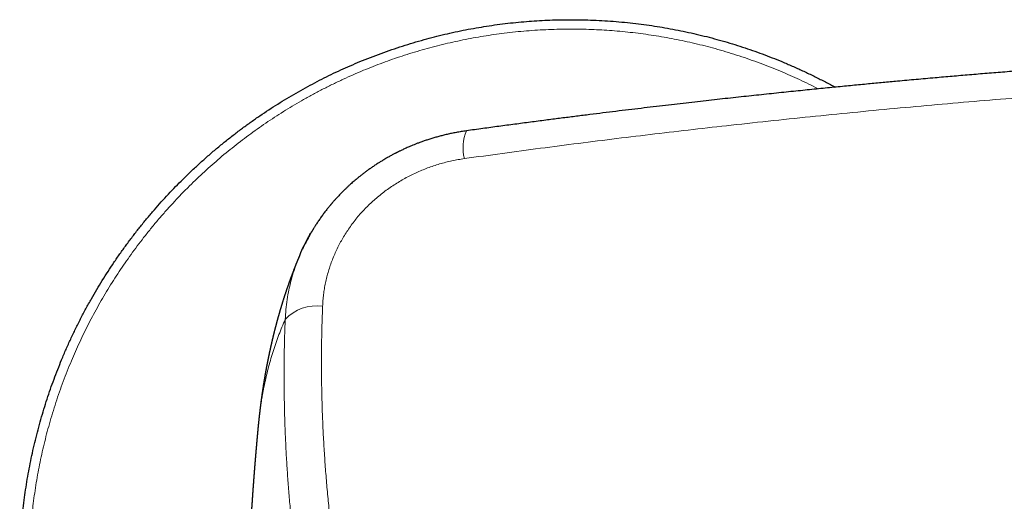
# Model space of a CAD drawing. Header units: millimetres. Extents: x 8 to 1110, y 12 to 672.
# Tile 26 of 58: x 458 to 521, y 626 to 656. Entities that reach past the tile are written whole.
import ezdxf

# ---------------------------------------------------------------- set-up
doc = ezdxf.new("R2010")
doc.units = ezdxf.units.MM

msp = doc.modelspace()

# ---------------------------------------------------------------- linework, layer by layer
at = {"color": 7, "linetype": 'Continuous', "lineweight": 30}
for p, q in [((486.866, 649.224), (486.865, 649.224)), ((473.629, 630.317), (473.629, 630.32))]:
    msp.add_line(p, q, dxfattribs=at)
at = {"color": 8, "linetype": 'Continuous', "lineweight": 0}
for centre, radius, start, end in [((489.466, 648.146), 2.815, 157.49088, 194.16288), ((477.356, 635.403), 2.706, 81.96228, 137.51454)]:
    msp.add_arc(centre, radius, start, end, dxfattribs=at)
at = {"color": 7, "linetype": 'Continuous', "lineweight": 30}
for points, knots in [([(458.5, 621.285), (458.501, 621.525), (458.504, 622.004), (458.527, 622.722), (458.564, 623.439), (458.615, 624.156), (458.682, 624.871), (458.761, 625.572), (458.853, 626.256), (458.955, 626.926), (459.071, 627.593), (459.199, 628.258), (459.341, 628.921), (459.495, 629.581), (459.662, 630.237), (459.841, 630.89), (460.034, 631.54), (460.237, 632.181), (460.451, 632.816), (460.677, 633.442), (460.914, 634.063), (461.169, 634.697), (461.444, 635.341), (461.739, 635.996), (462.048, 636.645), (462.369, 637.287), (462.704, 637.923), (463.046, 638.539), (463.392, 639.137), (463.743, 639.716), (464.106, 640.289), (464.479, 640.854), (464.863, 641.412), (465.258, 641.962), (465.663, 642.505), (466.079, 643.04), (466.505, 643.566), (466.939, 644.081), (467.38, 644.585), (467.827, 645.077), (468.284, 645.561), (468.762, 646.048), (469.263, 646.539), (469.786, 647.031), (470.319, 647.512), (470.863, 647.982), (471.415, 648.441), (471.967, 648.88), (472.516, 649.3), (473.062, 649.701), (473.615, 650.091), (474.177, 650.47), (474.745, 650.839), (475.32, 651.196), (475.902, 651.542), (476.491, 651.877), (477.086, 652.201), (477.684, 652.511), (478.284, 652.807), (478.886, 653.091), (479.493, 653.363), (480.122, 653.63), (480.772, 653.892), (481.444, 654.146), (482.12, 654.386), (482.802, 654.613), (483.488, 654.826), (484.166, 655.02), (484.834, 655.198), (485.492, 655.359), (486.152, 655.508), (486.816, 655.644), (487.482, 655.766), (488.15, 655.876), (488.821, 655.973), (489.493, 656.058), (490.167, 656.129), (490.837, 656.186), (491.505, 656.231), (492.17, 656.262), (492.835, 656.281), (493.518, 656.288), (494.218, 656.281), (494.936, 656.258), (495.654, 656.222), (496.37, 656.17), (497.086, 656.104), (497.786, 656.024), (498.471, 655.933), (499.141, 655.83), (499.808, 655.715), (500.473, 655.586), (501.135, 655.445), (501.795, 655.291), (502.452, 655.124), (503.105, 654.944), (503.754, 654.752), (504.396, 654.548), (505.03, 654.334), (505.656, 654.109), (506.278, 653.872), (506.911, 653.617), (507.556, 653.342), (508.211, 653.046), (508.86, 652.738), (509.501, 652.415), (509.976, 652.168), (510.235, 652.024), (510.285, 651.997)], [0, 0, 0, 0, 0.009911, 0.019822, 0.029732, 0.039643, 0.049554, 0.059465, 0.068809, 0.078154, 0.087498, 0.096843, 0.106188, 0.115532, 0.124877, 0.134221, 0.143566, 0.15291, 0.162088, 0.171265, 0.180443, 0.189621, 0.199531, 0.209442, 0.219353, 0.229264, 0.239175, 0.249086, 0.25843, 0.267775, 0.277119, 0.286464, 0.295808, 0.305153, 0.314497, 0.323842, 0.333186, 0.342531, 0.351708, 0.360886, 0.370064, 0.379241, 0.389152, 0.399063, 0.408974, 0.418885, 0.428795, 0.438706, 0.448051, 0.457395, 0.46674, 0.476084, 0.485429, 0.494773, 0.504118, 0.513462, 0.522807, 0.532151, 0.541329, 0.550507, 0.559684, 0.568862, 0.578773, 0.588684, 0.598594, 0.608505, 0.618416, 0.628327, 0.637671, 0.647016, 0.65636, 0.665705, 0.675049, 0.684394, 0.693738, 0.703083, 0.712427, 0.721772, 0.73095, 0.740127, 0.749305, 0.758483, 0.768393, 0.778304, 0.788215, 0.798126, 0.808037, 0.817948, 0.827292, 0.836637, 0.845981, 0.855326, 0.86467, 0.874015, 0.883359, 0.892704, 0.902048, 0.911393, 0.92057, 0.929748, 0.938926, 0.948103, 0.958014, 0.967925, 0.977836, 0.987747, 0.997657, 1, 1, 1, 1]), ([(545.697, 654.433), (545.64, 654.431), (545.388, 654.421), (544.938, 654.403), (544.342, 654.379), (543.732, 654.353), (543.107, 654.327), (542.469, 654.299), (541.816, 654.269), (541.15, 654.239), (540.458, 654.206), (539.741, 654.171), (538.998, 654.134), (538.24, 654.096), (537.466, 654.055), (536.677, 654.013), (535.912, 653.971), (535.172, 653.929), (534.459, 653.889), (533.737, 653.846), (533.012, 653.803), (532.289, 653.759), (531.57, 653.714), (530.66, 653.656), (529.561, 653.585), (528.278, 653.499), (527.021, 653.411), (525.791, 653.323), (524.586, 653.235), (523.396, 653.145), (522.22, 653.054), (521.065, 652.962), (519.93, 652.87), (518.816, 652.777), (517.715, 652.683), (516.586, 652.585), (515.428, 652.482), (514.48, 652.396), (513.779, 652.331), (513.32, 652.288), (512.858, 652.245), (512.384, 652.2), (511.894, 652.153), (511.388, 652.105), (510.868, 652.054), (510.335, 652.002), (509.789, 651.948), (509.229, 651.892), (508.657, 651.834), (508.071, 651.775), (507.473, 651.713), (506.861, 651.65), (506.236, 651.584), (505.602, 651.517), (504.959, 651.448), (504.307, 651.377), (503.642, 651.305), (502.959, 651.23), (502.259, 651.151), (501.542, 651.071), (500.811, 650.987), (500.067, 650.902), (499.309, 650.813), (498.539, 650.723), (497.755, 650.629), (496.959, 650.533), (496.149, 650.435), (495.326, 650.333), (494.49, 650.229), (493.641, 650.122), (492.779, 650.012), (491.875, 649.896), (490.926, 649.772), (489.933, 649.641), (488.925, 649.506), (487.9, 649.367), (487.213, 649.272), (486.866, 649.224)], [0, 0, 0, 0, 0.002898, 0.012733, 0.022805, 0.033115, 0.043662, 0.054446, 0.065467, 0.076726, 0.088221, 0.100519, 0.113077, 0.125896, 0.138975, 0.152315, 0.165915, 0.177779, 0.189835, 0.202082, 0.214389, 0.226623, 0.238784, 0.250871, 0.272841, 0.294564, 0.316041, 0.336679, 0.357083, 0.377255, 0.397194, 0.416899, 0.436027, 0.454929, 0.473607, 0.49206, 0.51246, 0.532579, 0.540405, 0.548189, 0.555979, 0.56397, 0.572351, 0.58096, 0.589798, 0.598866, 0.608162, 0.617687, 0.62744, 0.6374, 0.647588, 0.658004, 0.668648, 0.679519, 0.690418, 0.701536, 0.712874, 0.724431, 0.736451, 0.748699, 0.761176, 0.773881, 0.786814, 0.799976, 0.813367, 0.826985, 0.840832, 0.854908, 0.869211, 0.883743, 0.898503, 0.913491, 0.930241, 0.947267, 0.964569, 0.982147, 1, 1, 1, 1]), ([(486.865, 649.224), (486.757, 649.208), (486.544, 649.177), (486.231, 649.123), (485.932, 649.064), (485.645, 649.001), (485.372, 648.935), (485.111, 648.867), (484.855, 648.796), (484.606, 648.721), (484.363, 648.642), (484.136, 648.565), (483.924, 648.488), (483.729, 648.415), (483.552, 648.345), (483.391, 648.28), (483.244, 648.217), (483.108, 648.158), (482.986, 648.103), (482.874, 648.052), (482.774, 648.005), (482.684, 647.962), (482.607, 647.924), (482.543, 647.893), (482.494, 647.868), (482.458, 647.85), (482.43, 647.836), (482.4, 647.82), (482.363, 647.801), (482.307, 647.772), (482.235, 647.734), (482.148, 647.688), (482.053, 647.636), (481.953, 647.581), (481.846, 647.52), (481.734, 647.455), (481.598, 647.375), (481.438, 647.278), (481.252, 647.16), (481.059, 647.034), (480.866, 646.904), (480.682, 646.774), (480.51, 646.649), (480.349, 646.528), (480.199, 646.412), (480.056, 646.299), (479.923, 646.189), (479.797, 646.084), (479.679, 645.983), (479.561, 645.88), (479.44, 645.771), (479.312, 645.652), (479.177, 645.525), (479.036, 645.386), (478.911, 645.26), (478.804, 645.149), (478.718, 645.058), (478.636, 644.97), (478.562, 644.889), (478.496, 644.815), (478.439, 644.751), (478.391, 644.696), (478.352, 644.65), (478.32, 644.613), (478.293, 644.582), (478.269, 644.553), (478.244, 644.523), (478.212, 644.485), (478.172, 644.436), (478.121, 644.374), (478.063, 644.301), (477.995, 644.216), (477.921, 644.12), (477.842, 644.017), (477.763, 643.91), (477.658, 643.768), (477.534, 643.59), (477.391, 643.38), (477.287, 643.219), (477.218, 643.109), (477.182, 643.051), (477.152, 643.003), (477.129, 642.964), (477.111, 642.935), (477.098, 642.913), (477.085, 642.892), (477.071, 642.868), (477.054, 642.839), (477.032, 642.803), (477.003, 642.753), (476.966, 642.689), (476.92, 642.607), (476.866, 642.511), (476.806, 642.4), (476.739, 642.275), (476.666, 642.134), (476.588, 641.978), (476.517, 641.831), (476.474, 641.737), (476.456, 641.699)], [0, 0, 0, 0, 0.024584, 0.048253, 0.07101, 0.092858, 0.113802, 0.133843, 0.152983, 0.172999, 0.19193, 0.209776, 0.226539, 0.242218, 0.256068, 0.268947, 0.280854, 0.291789, 0.301752, 0.310743, 0.319162, 0.32652, 0.332859, 0.33818, 0.342485, 0.345153, 0.347191, 0.349382, 0.352539, 0.356663, 0.363283, 0.370706, 0.378683, 0.387215, 0.396303, 0.40595, 0.416156, 0.431386, 0.447719, 0.465156, 0.482773, 0.49959, 0.515322, 0.530272, 0.544439, 0.557818, 0.570855, 0.583042, 0.594378, 0.605674, 0.617916, 0.630859, 0.644715, 0.659481, 0.675155, 0.684518, 0.694153, 0.703285, 0.711533, 0.718898, 0.72538, 0.73098, 0.735339, 0.738957, 0.741916, 0.744625, 0.747336, 0.750874, 0.755751, 0.76171, 0.76875, 0.776872, 0.786075, 0.796176, 0.806214, 0.816051, 0.836012, 0.855096, 0.873305, 0.879227, 0.884388, 0.888682, 0.892111, 0.894672, 0.896241, 0.898014, 0.900134, 0.902606, 0.905728, 0.909693, 0.915563, 0.922647, 0.930944, 0.940457, 0.951186, 0.963132, 0.976296, 0.990679, 1, 1, 1, 1]), ([(476.304, 641.366), (476.321, 641.41), (476.419, 641.65), (476.628, 642.076), (476.864, 642.53), (477.02, 642.786), (477.065, 642.858)], [0, 0, 0, 0, 0.08508, 0.466794, 0.848513, 1, 1, 1, 1]), ([(476.301, 641.367), (476.297, 641.357), (476.288, 641.335), (476.273, 641.302), (476.258, 641.266), (476.242, 641.227), (476.225, 641.186), (476.206, 641.142), (476.188, 641.099), (476.172, 641.058), (476.157, 641.023), (476.144, 640.991), (476.132, 640.961), (476.12, 640.932), (476.108, 640.902), (476.095, 640.869), (476.079, 640.831), (476.063, 640.79), (476.046, 640.748), (476.03, 640.709), (476.016, 640.673), (476.001, 640.637), (475.988, 640.602), (475.974, 640.566), (475.959, 640.529), (475.943, 640.489), (475.927, 640.447), (475.911, 640.406), (475.896, 640.368), (475.883, 640.333), (475.87, 640.299), (475.857, 640.266), (475.846, 640.237), (475.836, 640.21), (475.826, 640.183), (475.815, 640.154), (475.803, 640.122), (475.791, 640.091), (475.78, 640.062), (475.771, 640.038), (475.763, 640.017), (475.756, 639.998), (475.749, 639.979), (475.742, 639.959), (475.733, 639.936), (475.723, 639.908), (475.71, 639.873), (475.697, 639.837), (475.684, 639.8), (475.671, 639.764), (475.658, 639.73), (475.647, 639.699), (475.636, 639.67), (475.625, 639.638), (475.613, 639.604), (475.599, 639.564), (475.584, 639.522), (475.568, 639.477), (475.551, 639.43), (475.536, 639.385), (475.521, 639.343), (475.508, 639.306), (475.496, 639.27), (475.484, 639.235), (475.471, 639.199), (475.458, 639.158), (475.443, 639.116), (475.429, 639.075), (475.417, 639.037), (475.405, 639.001), (475.393, 638.966), (475.381, 638.932), (475.37, 638.896), (475.357, 638.859), (475.344, 638.818), (475.33, 638.775), (475.316, 638.733), (475.303, 638.693), (475.291, 638.656), (475.279, 638.619), (475.268, 638.582), (475.255, 638.544), (475.242, 638.501), (475.227, 638.454), (475.211, 638.404), (475.196, 638.356), (475.182, 638.311), (475.17, 638.272), (475.159, 638.238), (475.15, 638.207), (475.139, 638.173), (475.128, 638.136), (475.117, 638.1), (475.106, 638.065), (475.096, 638.03), (475.085, 637.994), (475.075, 637.96), (475.064, 637.925), (475.053, 637.887), (475.041, 637.846), (475.028, 637.803), (475.016, 637.761), (475.004, 637.721), (474.994, 637.686), (474.984, 637.651), (474.974, 637.617), (474.964, 637.583), (474.955, 637.549), (474.945, 637.516), (474.935, 637.481), (474.926, 637.446), (474.916, 637.412), (474.906, 637.377), (474.896, 637.342), (474.887, 637.31), (474.879, 637.281), (474.872, 637.254), (474.863, 637.224), (474.855, 637.192), (474.846, 637.159), (474.837, 637.127), (474.829, 637.096), (474.821, 637.069), (474.814, 637.043), (474.808, 637.018), (474.801, 636.993), (474.795, 636.97), (474.788, 636.946), (474.782, 636.922), (474.774, 636.894), (474.766, 636.864), (474.759, 636.834), (474.75, 636.8), (474.74, 636.763), (474.73, 636.725), (474.721, 636.689), (474.711, 636.653), (474.702, 636.615), (474.691, 636.574), (474.68, 636.53), (474.669, 636.487), (474.659, 636.447), (474.65, 636.411), (474.642, 636.377), (474.633, 636.344), (474.625, 636.31), (474.615, 636.272), (474.605, 636.23), (474.596, 636.193), (474.588, 636.16), (474.582, 636.135), (474.577, 636.113), (474.572, 636.092), (474.567, 636.071), (474.562, 636.05), (474.557, 636.029), (474.551, 636.005), (474.545, 635.979), (474.537, 635.948), (474.53, 635.915), (474.521, 635.877), (474.511, 635.837), (474.502, 635.796), (474.493, 635.757), (474.484, 635.719), (474.475, 635.679), (474.465, 635.637), (474.456, 635.594), (474.447, 635.554), (474.438, 635.517), (474.431, 635.483), (474.424, 635.451), (474.417, 635.419), (474.41, 635.387), (474.402, 635.354), (474.395, 635.319), (474.387, 635.283), (474.379, 635.248), (474.372, 635.214), (474.364, 635.178), (474.356, 635.14), (474.347, 635.097), (474.339, 635.058), (474.331, 635.023), (474.325, 634.991), (474.318, 634.959), (474.311, 634.926), (474.305, 634.895), (474.298, 634.864), (474.292, 634.834), (474.286, 634.805), (474.28, 634.775), (474.273, 634.74), (474.265, 634.7), (474.256, 634.657), (474.248, 634.616), (474.24, 634.577), (474.233, 634.54), (474.226, 634.505), (474.219, 634.468), (474.211, 634.428), (474.203, 634.386), (474.195, 634.343), (474.188, 634.304), (474.181, 634.269), (474.175, 634.238), (474.17, 634.209), (474.164, 634.178), (474.159, 634.149), (474.153, 634.12), (474.148, 634.092), (474.142, 634.062), (474.137, 634.033), (474.132, 634.006), (474.127, 633.98), (474.123, 633.956), (474.118, 633.929), (474.113, 633.898), (474.106, 633.861), (474.099, 633.821), (474.091, 633.779), (474.084, 633.736), (474.077, 633.695), (474.07, 633.657), (474.064, 633.621), (474.054, 633.561), (474.039, 633.475), (474.022, 633.37), (474.004, 633.265), (473.987, 633.16), (473.97, 633.053), (473.957, 632.969), (473.948, 632.906), (473.941, 632.86), (473.934, 632.816), (473.927, 632.774), (473.921, 632.734), (473.916, 632.699), (473.911, 632.665), (473.906, 632.632), (473.901, 632.597), (473.896, 632.56), (473.89, 632.524), (473.886, 632.489), (473.881, 632.458), (473.877, 632.428), (473.872, 632.397), (473.868, 632.365), (473.863, 632.33), (473.858, 632.295), (473.853, 632.26), (473.849, 632.23), (473.845, 632.202), (473.842, 632.178), (473.839, 632.156), (473.836, 632.135), (473.833, 632.113), (473.83, 632.092), (473.827, 632.069), (473.824, 632.043), (473.82, 632.015), (473.816, 631.985), (473.812, 631.955), (473.808, 631.925), (473.805, 631.896), (473.801, 631.868), (473.798, 631.841), (473.794, 631.815), (473.791, 631.789), (473.788, 631.763), (473.784, 631.734), (473.78, 631.703), (473.776, 631.671), (473.772, 631.641), (473.768, 631.609), (473.764, 631.574), (473.76, 631.536), (473.755, 631.502), (473.752, 631.47), (473.748, 631.439), (473.744, 631.406), (473.74, 631.375), (473.737, 631.345), (473.734, 631.317), (473.73, 631.289), (473.727, 631.261), (473.724, 631.232), (473.721, 631.203), (473.717, 631.171), (473.713, 631.133), (473.708, 631.092), (473.703, 631.05), (473.699, 631.01), (473.695, 630.973), (473.691, 630.936), (473.687, 630.897), (473.683, 630.855), (473.678, 630.811), (473.673, 630.768), (473.669, 630.727), (473.665, 630.689), (473.662, 630.652), (473.658, 630.614), (473.654, 630.576), (473.65, 630.539), (473.647, 630.505), (473.644, 630.472), (473.641, 630.445), (473.639, 630.423), (473.637, 630.405), (473.635, 630.382), (473.632, 630.353), (473.63, 630.332), (473.629, 630.32)], [0, 0, 0, 0, 0.00288, 0.006203, 0.009603, 0.013163, 0.017141, 0.021433, 0.025636, 0.029512, 0.03295, 0.035733, 0.038593, 0.041289, 0.044068, 0.047175, 0.050507, 0.054826, 0.058915, 0.062484, 0.065871, 0.069197, 0.072526, 0.075797, 0.079272, 0.083105, 0.087168, 0.091045, 0.09465, 0.097908, 0.101039, 0.104152, 0.107193, 0.109304, 0.111795, 0.114663, 0.117667, 0.120673, 0.123492, 0.125691, 0.127549, 0.12928, 0.131063, 0.132899, 0.134759, 0.137684, 0.140857, 0.144431, 0.147796, 0.15124, 0.154496, 0.157368, 0.160019, 0.162645, 0.16614, 0.169697, 0.173612, 0.177902, 0.18248, 0.186705, 0.190494, 0.194062, 0.197192, 0.200383, 0.203781, 0.207478, 0.211557, 0.215469, 0.219055, 0.222371, 0.225473, 0.228612, 0.231844, 0.23525, 0.239051, 0.243203, 0.247124, 0.250734, 0.254213, 0.257533, 0.260892, 0.264403, 0.268273, 0.272644, 0.277576, 0.282012, 0.286007, 0.289931, 0.292651, 0.295502, 0.298623, 0.302064, 0.305461, 0.308597, 0.31201, 0.315172, 0.318247, 0.321385, 0.324823, 0.328579, 0.332723, 0.336712, 0.340244, 0.343481, 0.346571, 0.349647, 0.352937, 0.355833, 0.358929, 0.362202, 0.365458, 0.368336, 0.37166, 0.374906, 0.378126, 0.380377, 0.382847, 0.385597, 0.388551, 0.391573, 0.394631, 0.397373, 0.399908, 0.402165, 0.404404, 0.406642, 0.408924, 0.410879, 0.413097, 0.415648, 0.418455, 0.421211, 0.423884, 0.427781, 0.431168, 0.434388, 0.437575, 0.440918, 0.444618, 0.448829, 0.452861, 0.456452, 0.459776, 0.462662, 0.465539, 0.468642, 0.472124, 0.47588, 0.47983, 0.482404, 0.484652, 0.48662, 0.488522, 0.490383, 0.492229, 0.494102, 0.496204, 0.498589, 0.501387, 0.504475, 0.507465, 0.511657, 0.515359, 0.518691, 0.522037, 0.525636, 0.529598, 0.533395, 0.537195, 0.540471, 0.543429, 0.546311, 0.549156, 0.552035, 0.554954, 0.558179, 0.561434, 0.564632, 0.567711, 0.570537, 0.57427, 0.578034, 0.582077, 0.584692, 0.587564, 0.590609, 0.593406, 0.596344, 0.599077, 0.601724, 0.604332, 0.606957, 0.609845, 0.613734, 0.61764, 0.62141, 0.624907, 0.628094, 0.631168, 0.634388, 0.637922, 0.641845, 0.645813, 0.649385, 0.652348, 0.65507, 0.657675, 0.660343, 0.663173, 0.665452, 0.66805, 0.670809, 0.673409, 0.675842, 0.678122, 0.680265, 0.682273, 0.685402, 0.688609, 0.692166, 0.695983, 0.699881, 0.703636, 0.706958, 0.710032, 0.713137, 0.722997, 0.733127, 0.740952, 0.751117, 0.760969, 0.769473, 0.773502, 0.777675, 0.781685, 0.785409, 0.788792, 0.792112, 0.794843, 0.797782, 0.800898, 0.804152, 0.807498, 0.810553, 0.813251, 0.815858, 0.818502, 0.821334, 0.824389, 0.827793, 0.830722, 0.833492, 0.835887, 0.837939, 0.839888, 0.841781, 0.843581, 0.845488, 0.847507, 0.849707, 0.852188, 0.85495, 0.857679, 0.860131, 0.862839, 0.865314, 0.867606, 0.86988, 0.872235, 0.874378, 0.876898, 0.879791, 0.882664, 0.885293, 0.88769, 0.891186, 0.894434, 0.897664, 0.900138, 0.902928, 0.905889, 0.908688, 0.911315, 0.91379, 0.916153, 0.918637, 0.921097, 0.923611, 0.926419, 0.929525, 0.933455, 0.93721, 0.9407, 0.943895, 0.947032, 0.950374, 0.954149, 0.958041, 0.961894, 0.965498, 0.968724, 0.971861, 0.975152, 0.978817, 0.981775, 0.984775, 0.987775, 0.990461, 0.991956, 0.993417, 0.995228, 0.997422, 1, 1, 1, 1]), ([(473.629, 630.317), (473.629, 630.314), (473.627, 630.299), (473.625, 630.27), (473.621, 630.233), (473.618, 630.2), (473.616, 630.174), (473.613, 630.151), (473.611, 630.122), (473.607, 630.085), (473.603, 630.037), (473.598, 629.988), (473.594, 629.942), (473.591, 629.906), (473.588, 629.877), (473.586, 629.853), (473.584, 629.826), (473.581, 629.796), (473.578, 629.762), (473.575, 629.727), (473.572, 629.693), (473.569, 629.661), (473.566, 629.631), (473.563, 629.599), (473.56, 629.562), (473.556, 629.52), (473.552, 629.478), (473.549, 629.44), (473.546, 629.407), (473.544, 629.378), (473.541, 629.353), (473.539, 629.328), (473.537, 629.302), (473.534, 629.271), (473.531, 629.235), (473.528, 629.201), (473.525, 629.172), (473.523, 629.148), (473.521, 629.127), (473.519, 629.103), (473.517, 629.075), (473.514, 629.043), (473.511, 629.009), (473.509, 628.977), (473.506, 628.947), (473.503, 628.918), (473.501, 628.888), (473.498, 628.855), (473.495, 628.816), (473.491, 628.771), (473.487, 628.726), (473.483, 628.683), (473.48, 628.645), (473.477, 628.611), (473.475, 628.577), (473.472, 628.541), (473.468, 628.503), (473.465, 628.467), (473.463, 628.435), (473.461, 628.408), (473.458, 628.383), (473.456, 628.353), (473.453, 628.313), (473.449, 628.269), (473.445, 628.225), (473.442, 628.188), (473.439, 628.15), (473.436, 628.11), (473.433, 628.068), (473.429, 628.024), (473.425, 627.979), (473.422, 627.937), (473.419, 627.901), (473.417, 627.87), (473.414, 627.84), (473.412, 627.808), (473.409, 627.771), (473.406, 627.733), (473.403, 627.698), (473.401, 627.669), (473.399, 627.642), (473.396, 627.611), (473.393, 627.574), (473.39, 627.535), (473.387, 627.493), (473.384, 627.454), (473.381, 627.414), (473.378, 627.371), (473.374, 627.326), (473.371, 627.279), (473.367, 627.237), (473.365, 627.2), (473.362, 627.168), (473.36, 627.139), (473.358, 627.112), (473.356, 627.085), (473.353, 627.053), (473.351, 627.015), (473.348, 626.977), (473.345, 626.945), (473.344, 626.919), (473.342, 626.897), (473.34, 626.872), (473.338, 626.841), (473.335, 626.805), (473.332, 626.767), (473.329, 626.729), (473.327, 626.695), (473.325, 626.665), (473.323, 626.637), (473.321, 626.607), (473.318, 626.574), (473.316, 626.539), (473.313, 626.507), (473.311, 626.48), (473.31, 626.456), (473.308, 626.431), (473.306, 626.404), (473.304, 626.376), (473.302, 626.344), (473.299, 626.306), (473.296, 626.264), (473.293, 626.222), (473.29, 626.183), (473.288, 626.15), (473.286, 626.12), (473.284, 626.092), (473.282, 626.065), (473.28, 626.036), (473.278, 626.003), (473.275, 625.968), (473.273, 625.934), (473.271, 625.905), (473.269, 625.878), (473.267, 625.85), (473.265, 625.818), (473.263, 625.783), (473.26, 625.749), (473.258, 625.718), (473.256, 625.69), (473.255, 625.665), (473.253, 625.643), (473.252, 625.619), (473.25, 625.592), (473.248, 625.559), (473.245, 625.525), (473.243, 625.494), (473.241, 625.468), (473.24, 625.446), (473.239, 625.426), (473.237, 625.403), (473.235, 625.375), (473.233, 625.338), (473.23, 625.295), (473.227, 625.249), (473.224, 625.204), (473.222, 625.166), (473.22, 625.134), (473.218, 625.107), (473.216, 625.083), (473.215, 625.061), (473.213, 625.038), (473.212, 625.011), (473.21, 624.98), (473.208, 624.948), (473.206, 624.917), (473.204, 624.889), (473.202, 624.861), (473.2, 624.832), (473.198, 624.8), (473.196, 624.764), (473.194, 624.723), (473.191, 624.682), (473.189, 624.645), (473.187, 624.615), (473.185, 624.586), (473.183, 624.554), (473.181, 624.512), (473.178, 624.465), (473.175, 624.417), (473.172, 624.376), (473.17, 624.335), (473.167, 624.287), (473.164, 624.237), (473.161, 624.193), (473.16, 624.163), (473.158, 624.137), (473.157, 624.111), (473.155, 624.083), (473.153, 624.051), (473.151, 624.013), (473.148, 623.971), (473.146, 623.929), (473.144, 623.89), (473.142, 623.858), (473.14, 623.83), (473.139, 623.805), (473.138, 623.789), (473.137, 623.78), (473.137, 623.779)], [0, 0, 0, 0, 0.001295, 0.006823, 0.012979, 0.017896, 0.021492, 0.024735, 0.028561, 0.034452, 0.041506, 0.04995, 0.05673, 0.062199, 0.066292, 0.069496, 0.073383, 0.078076, 0.083418, 0.088712, 0.093884, 0.098717, 0.103093, 0.107494, 0.113001, 0.119719, 0.126351, 0.1321, 0.137054, 0.141251, 0.145128, 0.148709, 0.15222, 0.156928, 0.163019, 0.168291, 0.172653, 0.176103, 0.178929, 0.182417, 0.186723, 0.191848, 0.196913, 0.202113, 0.206304, 0.210591, 0.215082, 0.219963, 0.225847, 0.232713, 0.240123, 0.246619, 0.252134, 0.257253, 0.262173, 0.267672, 0.273477, 0.279396, 0.284267, 0.288071, 0.29144, 0.295873, 0.301433, 0.309819, 0.315976, 0.321243, 0.327008, 0.333492, 0.339514, 0.346378, 0.353502, 0.359798, 0.365292, 0.369882, 0.374147, 0.378863, 0.384607, 0.390928, 0.39624, 0.400404, 0.404078, 0.408702, 0.414512, 0.421005, 0.426892, 0.433381, 0.439169, 0.445151, 0.452869, 0.459968, 0.466483, 0.472126, 0.476912, 0.481383, 0.485436, 0.489109, 0.493826, 0.50033, 0.506213, 0.511165, 0.515065, 0.51815, 0.521545, 0.526536, 0.5322, 0.53809, 0.544073, 0.549438, 0.553957, 0.558033, 0.562214, 0.567426, 0.573266, 0.578158, 0.581941, 0.585648, 0.589558, 0.593837, 0.597976, 0.602811, 0.608559, 0.61522, 0.622042, 0.627861, 0.633015, 0.6376, 0.641742, 0.645803, 0.649999, 0.655201, 0.66107, 0.666103, 0.670771, 0.674464, 0.678735, 0.68371, 0.689226, 0.694721, 0.69937, 0.703692, 0.707541, 0.710918, 0.714146, 0.718349, 0.723623, 0.729184, 0.734089, 0.738104, 0.741235, 0.744136, 0.747274, 0.751996, 0.757397, 0.764072, 0.771854, 0.778917, 0.784817, 0.789609, 0.793908, 0.797424, 0.800691, 0.803988, 0.808556, 0.813141, 0.818436, 0.823185, 0.827129, 0.831645, 0.836012, 0.840882, 0.846334, 0.852716, 0.859769, 0.865456, 0.869951, 0.873847, 0.878792, 0.884881, 0.893492, 0.900815, 0.907126, 0.912592, 0.919727, 0.929544, 0.935454, 0.940073, 0.943828, 0.947855, 0.952215, 0.957042, 0.962859, 0.969721, 0.97664, 0.982619, 0.987659, 0.991876, 0.99576, 0.999365, 1, 1, 1, 1])]:
    msp.add_open_spline(points, degree=3, knots=knots, dxfattribs=at)
at = {"color": 8, "linetype": 'Continuous', "lineweight": 0}
for points, knots in [([(509.209, 651.89), (509.153, 651.919), (508.904, 652.049), (508.456, 652.268), (507.864, 652.547), (507.268, 652.815), (506.65, 653.077), (506.011, 653.334), (505.35, 653.584), (504.685, 653.821), (504.015, 654.044), (503.34, 654.252), (502.675, 654.444), (502.018, 654.618), (501.372, 654.777), (500.722, 654.923), (500.07, 655.056), (499.415, 655.177), (498.758, 655.285), (498.099, 655.381), (497.439, 655.463), (496.776, 655.533), (496.117, 655.59), (495.461, 655.634), (494.807, 655.665), (494.154, 655.683), (493.483, 655.69), (492.794, 655.683), (492.088, 655.661), (491.383, 655.625), (490.679, 655.574), (489.975, 655.509), (489.287, 655.431), (488.614, 655.341), (487.956, 655.24), (487.3, 655.126), (486.646, 655), (485.995, 654.861), (485.347, 654.709), (484.701, 654.545), (484.059, 654.369), (483.421, 654.18), (482.79, 653.98), (482.167, 653.769), (481.552, 653.548), (480.941, 653.315), (480.318, 653.064), (479.684, 652.794), (479.041, 652.504), (478.403, 652.2), (477.772, 651.884), (477.147, 651.555), (476.541, 651.219), (475.953, 650.879), (475.384, 650.534), (474.821, 650.178), (474.266, 649.811), (473.717, 649.433), (473.176, 649.045), (472.643, 648.647), (472.118, 648.238), (471.6, 647.819), (471.094, 647.393), (470.599, 646.96), (470.115, 646.52), (469.639, 646.071), (469.16, 645.601), (468.678, 645.109), (468.195, 644.594), (467.722, 644.07), (467.259, 643.536), (466.808, 642.993), (466.377, 642.451), (465.964, 641.911), (465.57, 641.375), (465.187, 640.83), (464.814, 640.279), (464.452, 639.72), (464.1, 639.154), (463.76, 638.582), (463.431, 638.004), (463.113, 637.419), (462.808, 636.831), (462.517, 636.241), (462.238, 635.65), (461.971, 635.053), (461.708, 634.435), (461.451, 633.796), (461.201, 633.136), (460.965, 632.47), (460.742, 631.8), (460.533, 631.126), (460.342, 630.46), (460.167, 629.804), (460.009, 629.157), (459.862, 628.508), (459.729, 627.855), (459.608, 627.201), (459.5, 626.544), (459.405, 625.885), (459.322, 625.224), (459.252, 624.562), (459.196, 623.902), (459.152, 623.246), (459.121, 622.593), (459.102, 621.939), (459.099, 621.503), (459.098, 621.285)], [0, 0, 0, 0, 0.002692, 0.011986, 0.021281, 0.030575, 0.039869, 0.049905, 0.059942, 0.069978, 0.080015, 0.090052, 0.100088, 0.109551, 0.119014, 0.128477, 0.13794, 0.147403, 0.156866, 0.166329, 0.175793, 0.185256, 0.194719, 0.204013, 0.213307, 0.222601, 0.231895, 0.241932, 0.251968, 0.262005, 0.272041, 0.282078, 0.292114, 0.301577, 0.31104, 0.320503, 0.329967, 0.33943, 0.348893, 0.358356, 0.367819, 0.377282, 0.386745, 0.396039, 0.405333, 0.414627, 0.423921, 0.433958, 0.443994, 0.454031, 0.464067, 0.474104, 0.484141, 0.493604, 0.503067, 0.51253, 0.521993, 0.531456, 0.540919, 0.550382, 0.559845, 0.569308, 0.578771, 0.588065, 0.597359, 0.606653, 0.615947, 0.625984, 0.636021, 0.646057, 0.656094, 0.66613, 0.676167, 0.68563, 0.695093, 0.704556, 0.714019, 0.723482, 0.732945, 0.742408, 0.751871, 0.761334, 0.770797, 0.780092, 0.789386, 0.79868, 0.807974, 0.81801, 0.828047, 0.838083, 0.84812, 0.858157, 0.868193, 0.877656, 0.887119, 0.896582, 0.906045, 0.915508, 0.924971, 0.934435, 0.943898, 0.953361, 0.962824, 0.972118, 0.981412, 0.990706, 1, 1, 1, 1]), ([(486.737, 647.458), (487.541, 647.569), (489.149, 647.792), (491.565, 648.115), (493.984, 648.429), (496.406, 648.733), (498.83, 649.027), (501.257, 649.311), (503.767, 649.595), (506.361, 649.876), (509.039, 650.155), (511.719, 650.422), (514.402, 650.677), (517.087, 650.92), (519.774, 651.15), (522.464, 651.369), (525.155, 651.575), (527.848, 651.77), (530.526, 651.951), (533.19, 652.118), (535.84, 652.273), (538.49, 652.417), (540.258, 652.503), (541.142, 652.546)], [0, 0, 0, 0, 0.0447702, 0.089545, 0.1343243, 0.1791076, 0.2238949, 0.2686859, 0.3134802, 0.3627575, 0.4120382, 0.4613218, 0.5106081, 0.5598965, 0.6091867, 0.6584783, 0.7077708, 0.7570638, 0.8063568, 0.8547692, 0.9031809, 0.9515913, 1, 1, 1, 1]), ([(486.737, 647.458), (486.604, 647.438), (486.34, 647.398), (485.946, 647.319), (485.553, 647.227), (485.164, 647.12), (484.781, 646.999), (484.405, 646.866), (484.037, 646.721), (483.674, 646.562), (483.314, 646.39), (482.959, 646.203), (482.61, 646.003), (482.269, 645.791), (481.936, 645.566), (481.614, 645.33), (481.302, 645.084), (481.003, 644.829), (480.716, 644.563), (480.438, 644.286), (480.171, 643.997), (479.914, 643.696), (479.669, 643.386), (479.438, 643.066), (479.221, 642.741), (479.02, 642.412), (478.834, 642.078), (478.661, 641.738), (478.501, 641.39), (478.355, 641.034), (478.222, 640.673), (478.105, 640.307), (478.003, 639.938), (477.917, 639.567), (477.847, 639.195), (477.793, 638.825), (477.754, 638.454), (477.741, 638.206), (477.734, 638.083)], [0, 0, 0, 0, 0.028091, 0.056168, 0.084276, 0.112461, 0.140623, 0.168138, 0.195618, 0.223105, 0.250641, 0.278721, 0.30669, 0.334594, 0.362478, 0.390544, 0.418131, 0.445601, 0.473, 0.500377, 0.528272, 0.556168, 0.584113, 0.612158, 0.640161, 0.667516, 0.694872, 0.722274, 0.749766, 0.777757, 0.805688, 0.833602, 0.861546, 0.889666, 0.91731, 0.944885, 0.972434, 1, 1, 1, 1]), ([(475.36, 637.231), (475.373, 637.444), (475.398, 637.868), (475.479, 638.502), (475.592, 639.127), (475.737, 639.741), (475.914, 640.342), (476.101, 640.884), (476.243, 641.221), (476.304, 641.366)], [0, 0, 0, 0, 0.151176, 0.301601, 0.450998, 0.599095, 0.745628, 0.890341, 1, 1, 1, 1]), ([(477.734, 638.083), (477.72, 637.678), (477.69, 636.868), (477.667, 635.651), (477.659, 634.432), (477.669, 633.211), (477.695, 631.99), (477.737, 630.79), (477.793, 629.612), (477.864, 628.457), (477.949, 627.301), (478.048, 626.144), (478.127, 625.372), (478.166, 624.986)], [0, 0, 0, 0, 0.093392, 0.186744, 0.280065, 0.373366, 0.466656, 0.559944, 0.647908, 0.735888, 0.823892, 0.911926, 1, 1, 1, 1]), ([(473.629, 630.32), (473.633, 630.355), (473.64, 630.438), (473.652, 630.553), (473.664, 630.667), (473.674, 630.762), (473.683, 630.838), (473.688, 630.881), (473.69, 630.896), (473.69, 630.899), (473.691, 630.908), (473.693, 630.924), (473.696, 630.948), (473.699, 630.975), (473.702, 631.005), (473.706, 631.039), (473.711, 631.075), (473.715, 631.113), (473.72, 631.154), (473.726, 631.197), (473.732, 631.243), (473.739, 631.295), (473.746, 631.353), (473.755, 631.418), (473.764, 631.486), (473.774, 631.557), (473.785, 631.633), (473.796, 631.712), (473.808, 631.79), (473.82, 631.869), (473.829, 631.925), (473.834, 631.962), (473.837, 631.98), (473.84, 631.998), (473.843, 632.016), (473.846, 632.034), (473.849, 632.051), (473.855, 632.09), (473.864, 632.149), (473.879, 632.238), (473.896, 632.334), (473.913, 632.435), (473.931, 632.533), (473.948, 632.628), (473.966, 632.719), (473.983, 632.809), (474.001, 632.899), (474.019, 632.989), (474.031, 633.051), (474.039, 633.089), (474.042, 633.102), (474.045, 633.116), (474.047, 633.129), (474.05, 633.142), (474.053, 633.155), (474.056, 633.168), (474.065, 633.212), (474.103, 633.39), (474.183, 633.744), (474.306, 634.237), (474.452, 634.762), (474.61, 635.278), (474.78, 635.782), (474.961, 636.276), (475.154, 636.76), (475.292, 637.074), (475.36, 637.231)], [0, 0, 0, 0, 0.013422, 0.03215, 0.044813, 0.057718, 0.069274, 0.074418, 0.074789, 0.075081, 0.075619, 0.078279, 0.081371, 0.084896, 0.088853, 0.093242, 0.098064, 0.103007, 0.108334, 0.114045, 0.120141, 0.126621, 0.134598, 0.14309, 0.152096, 0.161617, 0.171652, 0.182202, 0.193266, 0.203221, 0.213559, 0.215932, 0.218325, 0.220737, 0.223168, 0.225618, 0.228088, 0.230049, 0.241156, 0.252019, 0.26633, 0.280196, 0.293619, 0.306599, 0.319134, 0.331226, 0.344242, 0.356702, 0.368605, 0.370516, 0.372411, 0.374291, 0.376156, 0.378006, 0.379841, 0.381661, 0.383614, 0.398136, 0.457067, 0.534697, 0.612303, 0.689886, 0.767446, 0.844985, 0.922503, 1, 1, 1, 1]), ([(475.812, 623.927), (475.775, 624.283), (475.701, 624.996), (475.606, 626.064), (475.523, 627.132), (475.452, 628.199), (475.394, 629.265), (475.349, 630.331), (475.315, 631.431), (475.293, 632.565), (475.287, 633.734), (475.295, 634.901), (475.318, 636.067), (475.346, 636.843), (475.36, 637.231)], [0, 0, 0, 0, 0.080075, 0.160116, 0.240127, 0.320116, 0.400089, 0.480052, 0.560011, 0.647969, 0.735938, 0.823928, 0.911945, 1, 1, 1, 1])]:
    msp.add_open_spline(points, degree=3, knots=knots, dxfattribs=at)

doc.saveas('drawing.dxf')
